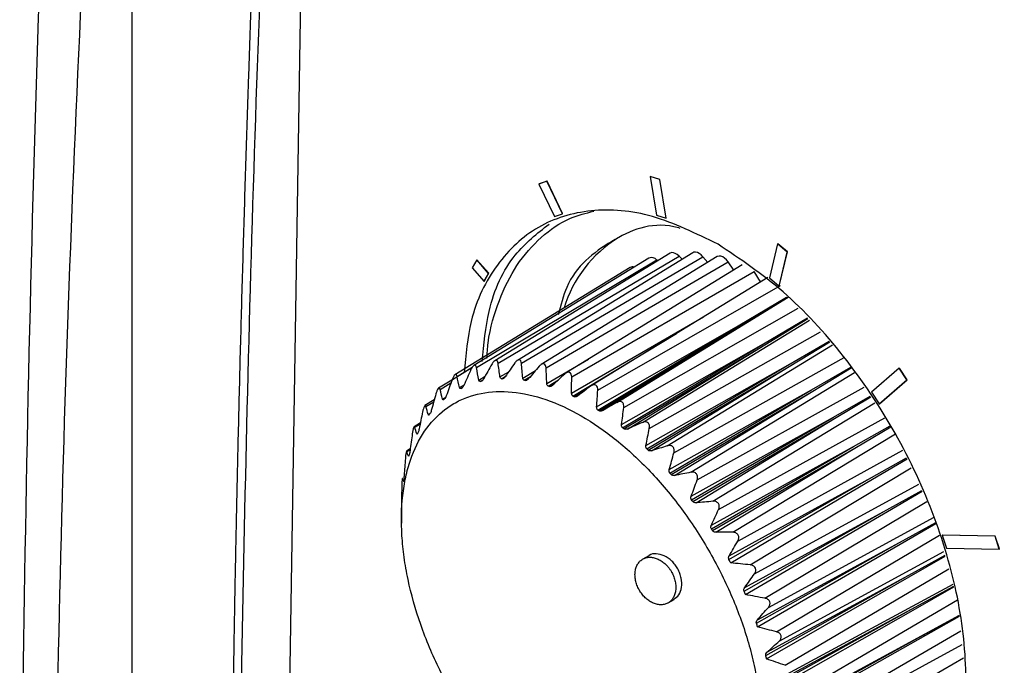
# Model space of a CAD drawing. Header units: millimetres. Extents: x 15458 to 16410, y 10212 to 11278.
# Tile 126 of 139: x 16167 to 16202, y 11136 to 11159. Entities that reach past the tile are written whole.
import ezdxf

# ---------------------------------------------------------------- set-up
doc = ezdxf.new("R2010")
doc.units = ezdxf.units.MM

msp = doc.modelspace()

# ---------------------------------------------------------------- linework, layer by layer
at = {"color": 7, "linetype": 'Continuous', "lineweight": 25}
for p, q in [((16171.427, 11100.098), (16171.427, 11179.065)), ((16176.499, 11101.212), (16177.712, 11178.085)), ((16189.864, 11153.517), (16189.871, 11153.521)), ((16189.864, 11153.517), (16190.089, 11152.135)), ((16190.21, 11153.41), (16189.864, 11153.517)), ((16190.217, 11153.414), (16189.871, 11153.521)), ((16190.21, 11153.41), (16190.217, 11153.414)), ((16190.435, 11152.028), (16190.21, 11153.41)), ((16190.442, 11152.032), (16190.217, 11153.414)), ((16186.189, 11153.345), (16185.908, 11153.248)), ((16185.908, 11153.248), (16185.915, 11153.252)), ((16185.908, 11153.248), (16186.463, 11152.093)), ((16186.196, 11153.349), (16185.915, 11153.252)), ((16186.189, 11153.345), (16186.196, 11153.349)), ((16186.743, 11152.19), (16186.189, 11153.345)), ((16186.75, 11152.194), (16186.196, 11153.349)), ((16186.463, 11152.093), (16186.743, 11152.19)), ((16186.743, 11152.19), (16186.75, 11152.194)), ((16190.089, 11152.135), (16190.435, 11152.028)), ((16190.435, 11152.028), (16190.442, 11152.032)), ((16194.407, 11151.117), (16194.118, 11149.902)), ((16194.407, 11151.117), (16194.414, 11151.121)), ((16194.75, 11150.826), (16194.407, 11151.117)), ((16194.757, 11150.83), (16194.414, 11151.121)), ((16189.827, 11150.608), (16183.59, 11146.782)), ((16190.577, 11150.784), (16184.334, 11146.954)), ((16184.455, 11146.868), (16190.898, 11150.683)), ((16191.39, 11150.802), (16185.14, 11146.968)), ((16185.286, 11146.863), (16191.748, 11150.661)), ((16192.252, 11150.662), (16185.991, 11146.821)), ((16191.011, 11150.569), (16190.898, 11150.683)), ((16191.919, 11150.458), (16191.748, 11150.661)), ((16194.461, 11149.611), (16194.75, 11150.826)), ((16194.468, 11149.615), (16194.757, 11150.83)), ((16194.75, 11150.826), (16194.757, 11150.83)), ((16189.155, 11150.278), (16182.92, 11146.453)), ((16183.696, 11150.547), (16183.537, 11150.264)), ((16183.537, 11150.264), (16183.957, 11149.782)), ((16183.686, 11146.712), (16190.109, 11150.543)), ((16183.696, 11150.547), (16183.703, 11150.551)), ((16184.116, 11150.065), (16183.696, 11150.547)), ((16184.123, 11150.069), (16183.703, 11150.551)), ((16186.165, 11146.699), (16192.644, 11150.477)), ((16193.148, 11150.367), (16186.874, 11146.519)), ((16190.141, 11150.516), (16190.109, 11150.543)), ((16192.852, 11150.186), (16192.644, 11150.477)), ((16183.957, 11149.782), (16184.116, 11150.065)), ((16183.964, 11149.786), (16184.123, 11150.069)), ((16184.116, 11150.065), (16184.123, 11150.069)), ((16187.077, 11146.378), (16193.571, 11150.135)), ((16194.061, 11149.923), (16187.772, 11146.065)), ((16193.797, 11149.761), (16193.571, 11150.135)), ((16194.118, 11149.902), (16194.461, 11149.611)), ((16183.957, 11149.782), (16183.964, 11149.786)), ((16188.004, 11145.905), (16194.512, 11149.64)), ((16194.461, 11149.611), (16194.468, 11149.615)), ((16188.678, 11145.472), (16194.78, 11149.216)), ((16193.005, 11148.203), (16194.725, 11149.216)), ((16193.054, 11148.171), (16194.741, 11149.206)), ((16187.071, 11145.799), (16191.769, 11148.517)), ((16188.93, 11145.29), (16195.144, 11148.827)), ((16187.964, 11145.311), (16193.005, 11148.203)), ((16188.007, 11145.199), (16193.005, 11148.203)), ((16188.055, 11145.168), (16193.054, 11148.171)), ((16188.172, 11145.177), (16193.054, 11148.171)), ((16189.593, 11144.759), (16195.54, 11148.405)), ((16193.902, 11147.561), (16195.471, 11148.478)), ((16193.95, 11147.523), (16195.487, 11148.461)), ((16187.119, 11145.697), (16190.804, 11147.924)), ((16189.839, 11144.543), (16195.934, 11147.985)), ((16188.852, 11144.687), (16193.902, 11147.561)), ((16188.889, 11144.567), (16193.902, 11147.561)), ((16188.936, 11144.529), (16193.95, 11147.523)), ((16189.057, 11144.523), (16193.95, 11147.523)), ((16190.479, 11143.925), (16196.364, 11147.525)), ((16194.776, 11146.796), (16196.248, 11147.648)), ((16194.823, 11146.751), (16196.267, 11147.628)), ((16186.189, 11146.144), (16187.67, 11147.007)), ((16189.719, 11143.94), (16194.776, 11146.796)), ((16189.749, 11143.814), (16194.776, 11146.796)), ((16189.795, 11143.77), (16194.823, 11146.751)), ((16189.917, 11143.749), (16194.823, 11146.751)), ((16190.714, 11143.677), (16196.777, 11147.075)), ((16183.522, 11146.702), (16182.827, 11146.275)), ((16182.993, 11146.399), (16183.537, 11146.725)), ((16183.766, 11146.268), (16183.989, 11146.401)), ((16184.522, 11146.38), (16184.833, 11146.564)), ((16184.574, 11146.315), (16184.721, 11146.405)), ((16185.334, 11146.339), (16185.788, 11146.605)), ((16185.387, 11146.26), (16185.605, 11146.393)), ((16191.321, 11142.982), (16197.14, 11146.533)), ((16195.613, 11145.92), (16197.013, 11146.723)), ((16195.657, 11145.869), (16197.03, 11146.698)), ((16198.736, 11146.685), (16197.752, 11145.835)), ((16198.736, 11146.685), (16198.743, 11146.689)), ((16199.009, 11146.269), (16198.736, 11146.685)), ((16199.016, 11146.273), (16198.743, 11146.689)), ((16182.811, 11146.266), (16182.337, 11145.975)), ((16182.389, 11145.934), (16182.777, 11146.168)), ((16183.08, 11146.003), (16183.244, 11146.101)), ((16183.817, 11146.217), (16183.917, 11146.278)), ((16183.856, 11146.226), (16183.889, 11146.246)), ((16184.617, 11146.316), (16184.684, 11146.357)), ((16185.432, 11146.252), (16185.541, 11146.319)), ((16186.24, 11146.052), (16186.603, 11146.273)), ((16186.287, 11146.037), (16186.469, 11146.147)), ((16198.024, 11145.418), (16199.009, 11146.269)), ((16198.031, 11145.422), (16199.016, 11146.273)), ((16199.009, 11146.269), (16199.016, 11146.273)), ((16183.128, 11145.967), (16183.187, 11146.003)), ((16187.167, 11145.673), (16187.584, 11145.925)), ((16190.551, 11143.082), (16195.613, 11145.92)), ((16190.572, 11142.952), (16195.613, 11145.92)), ((16190.615, 11142.902), (16195.657, 11145.869)), ((16190.738, 11142.868), (16195.657, 11145.869)), ((16191.541, 11142.708), (16197.486, 11146.017)), ((16196.397, 11144.949), (16197.704, 11145.693)), ((16197.752, 11145.835), (16198.024, 11145.418)), ((16182.18, 11145.557), (16181.85, 11145.355)), ((16181.885, 11145.326), (16182.163, 11145.495)), ((16182.477, 11145.591), (16182.594, 11145.662)), ((16192.102, 11141.949), (16197.865, 11145.453)), ((16196.437, 11144.894), (16197.723, 11145.664)), ((16198.024, 11145.418), (16198.031, 11145.422)), ((16181.966, 11145.039), (16182.04, 11145.084)), ((16181.686, 11144.738), (16181.468, 11144.604)), ((16181.489, 11144.586), (16181.679, 11144.701)), ((16191.331, 11142.13), (16196.397, 11144.949)), ((16191.343, 11141.997), (16196.397, 11144.949)), ((16191.383, 11141.942), (16196.437, 11144.894)), ((16191.505, 11141.895), (16196.437, 11144.894)), ((16192.303, 11141.654), (16198.219, 11144.925)), ((16197.114, 11143.901), (16198.414, 11144.634)), ((16181.558, 11144.357), (16181.595, 11144.38)), ((16192.81, 11140.844), (16198.601, 11144.348)), ((16197.151, 11143.842), (16198.433, 11144.605)), ((16181.328, 11143.816), (16181.198, 11143.736)), ((16181.208, 11143.726), (16181.325, 11143.797)), ((16192.047, 11141.099), (16197.114, 11143.901)), ((16192.049, 11140.965), (16197.114, 11143.901)), ((16192.085, 11140.907), (16197.151, 11143.842)), ((16192.203, 11140.849), (16197.151, 11143.842)), ((16192.988, 11140.532), (16198.871, 11143.767)), ((16181.26, 11143.558), (16181.277, 11143.568)), ((16197.751, 11142.794), (16199, 11143.492)), ((16193.431, 11139.686), (16199.165, 11143.137)), ((16192.676, 11139.876), (16197.751, 11142.794)), ((16192.685, 11140.008), (16197.751, 11142.794)), ((16193.584, 11139.364), (16199.432, 11142.564)), ((16198.298, 11141.648), (16199.539, 11142.337)), ((16193.954, 11138.497), (16199.721, 11141.946)), ((16181.01, 11141.684), (16181.014, 11141.173)), ((16181.011, 11141.663), (16181.011, 11141.684)), ((16193.214, 11138.749), (16198.298, 11141.648)), ((16193.234, 11138.877), (16198.298, 11141.648)), ((16194.079, 11138.169), (16199.982, 11141.387)), ((16198.743, 11140.483), (16200.036, 11141.196)), ((16193.652, 11137.603), (16198.743, 11140.483)), ((16193.685, 11137.726), (16198.743, 11140.483)), ((16194.371, 11137.297), (16200.166, 11140.739)), ((16200.27, 11140.739), (16200.277, 11140.743)), ((16202.15, 11140.709), (16200.27, 11140.739)), ((16200.27, 11140.739), (16200.418, 11140.28)), ((16202.157, 11140.712), (16200.277, 11140.743)), ((16202.15, 11140.709), (16202.157, 11140.712)), ((16202.298, 11140.249), (16202.15, 11140.709)), ((16202.305, 11140.253), (16202.157, 11140.712)), ((16194.465, 11136.97), (16200.33, 11140.158)), ((16200.418, 11140.28), (16202.298, 11140.249)), ((16202.298, 11140.249), (16202.305, 11140.253)), ((16189.818, 11140.012), (16189.606, 11139.889)), ((16199.081, 11139.321), (16200.367, 11140.026)), ((16194.673, 11136.107), (16200.503, 11139.545)), ((16193.984, 11136.459), (16199.081, 11139.321)), ((16194.028, 11136.575), (16199.081, 11139.321)), ((16194.735, 11135.787), (16200.657, 11139)), ((16199.303, 11138.182), (16200.677, 11138.93)), ((16190.506, 11138.33), (16190.718, 11138.453)), ((16194.856, 11134.95), (16200.816, 11138.437)), ((16194.203, 11135.339), (16199.303, 11138.182)), ((16194.259, 11135.445), (16199.303, 11138.182)), ((16194.884, 11134.642), (16200.884, 11137.895)), ((16199.407, 11137.086), (16200.885, 11137.887)), ((16194.915, 11133.845), (16200.935, 11137.339)), ((16194.306, 11134.26), (16199.407, 11137.086)), ((16194.373, 11134.356), (16199.407, 11137.086)), ((16194.937, 11133.568), (16200.981, 11136.845)), ((16194.85, 11132.813), (16201.024, 11136.368))]:
    msp.add_line(p, q, dxfattribs=at)
at = {"color": 7, "linetype": 'Continuous', "lineweight": 25, "flags": 128}
for points in [[(16190.898, 11150.683), (16190.832, 11150.739), (16190.764, 11150.78), (16190.698, 11150.802), (16190.637, 11150.804), (16190.583, 11150.787), (16190.577, 11150.784)], [(16191.748, 11150.661), (16191.685, 11150.726), (16191.618, 11150.776), (16191.55, 11150.809), (16191.486, 11150.823), (16191.427, 11150.818), (16191.39, 11150.802)], [(16192.644, 11150.477), (16192.585, 11150.549), (16192.52, 11150.608), (16192.452, 11150.652), (16192.386, 11150.678), (16192.323, 11150.684), (16192.268, 11150.671), (16192.252, 11150.662)], [(16192.739, 11139.755), (16197.783, 11142.732), (16199.015, 11143.459)], [(16193.266, 11138.625), (16198.325, 11141.585), (16199.554, 11142.304)], [(16193.694, 11137.478), (16198.765, 11140.42), (16200.046, 11141.163)], [(16194.013, 11136.336), (16199.096, 11139.258), (16200.376, 11139.995)], [(16194.22, 11135.219), (16199.312, 11138.121), (16200.684, 11138.903)], [(16194.31, 11134.147), (16199.409, 11137.028), (16200.887, 11137.863)]]:
    msp.add_lwpolyline(points, dxfattribs=at)
at = {"color": 7, "linetype": 'Continuous', "lineweight": 25}
for centre, radius, start, end in [((16191.085, 11147.523), 4.479, 121.716, 162.9864), ((16189.924, 11150.383), 0.244, 40.6263, 113.3698), ((16189.242, 11150.117), 0.183, 69.3402, 118.4727), ((16189.424, 11140.938), 9.83, 57.2559, 57.3694)]:
    msp.add_arc(centre, radius, start, end, dxfattribs=at)
for points, knots in [([(16169.688, 11193.681), (16169.428, 11189.369), (16169.191, 11185.068), (16168.761, 11176.493), (16168.569, 11172.217), (16168.061, 11159.427), (16167.811, 11150.948), (16167.491, 11134.096), (16167.42, 11125.726), (16167.458, 11109.095), (16167.565, 11100.837), (16167.764, 11092.631)], [0, 0, 0, 0, 0.125, 0.125, 0.25, 0.25, 0.5, 0.5, 0.75, 0.75, 1, 1, 1, 1]), ([(16276.127, 11132.235), (16265.414, 11135.853), (16255.101, 11139.863), (16242.716, 11145.385), (16240.265, 11146.514), (16235.427, 11148.819), (16233.038, 11149.994), (16225.963, 11153.59), (16221.366, 11156.081), (16214.654, 11159.958), (16212.447, 11161.273), (16208.093, 11163.952), (16205.947, 11165.314), (16199.62, 11169.459), (16195.544, 11172.302), (16183.741, 11181.067), (16176.434, 11187.222), (16169.688, 11193.681)], [0, 0, 0, 0, 0.25, 0.25, 0.3125, 0.3125, 0.375, 0.375, 0.5, 0.5, 0.5625, 0.5625, 0.625, 0.625, 0.75, 0.75, 1, 1, 1, 1]), ([(16269.095, 11125.947), (16259.674, 11130.389), (16250.585, 11134.895), (16239.629, 11140.601), (16237.458, 11141.746), (16233.157, 11144.043), (16231.025, 11145.196), (16224.704, 11148.66), (16220.589, 11150.973), (16212.556, 11155.611), (16208.637, 11157.935), (16200.997, 11162.592), (16197.273, 11164.928), (16186.449, 11171.919), (16179.685, 11176.565), (16173.382, 11181.201)], [0, 0, 0, 0, 0.25, 0.25, 0.3125, 0.3125, 0.375, 0.375, 0.5, 0.5, 0.625, 0.625, 0.75, 0.75, 1, 1, 1, 1]), ([(16169.009, 11091.603), (16168.787, 11098.835), (16168.656, 11106.088), (16168.578, 11120.626), (16168.631, 11127.912), (16169.068, 11149.826), (16169.732, 11164.507), (16170.779, 11179.261)], [0, 0, 0, 0, 0.25, 0.25, 0.5, 0.5, 1, 1, 1, 1]), ([(16176.519, 11178.944), (16176.509, 11178.755), (16176.486, 11178.319), (16176.437, 11177.395), (16176.375, 11176.165), (16176.277, 11174.201), (16176.113, 11170.766), (16175.94, 11166.848), (16175.742, 11161.96), (16175.598, 11158.057), (16175.469, 11154.162), (16175.38, 11151.245), (16175.297, 11148.331), (16175.222, 11145.422), (16175.166, 11143.001), (16175.13, 11141.308), (16175.112, 11140.462), (16175.103, 11139.978), (16175.095, 11139.616), (16175.088, 11139.254), (16175.083, 11138.952), (16175.077, 11138.65), (16175.071, 11138.348), (16175.066, 11138.046), (16175.058, 11137.624), (16175.036, 11136.357), (16175.001, 11134.186), (16174.961, 11131.297), (16174.92, 11127.448), (16174.858, 11120.678), (16174.969, 11110.857), (16174.747, 11103.056), (16175.119, 11097.985), (16175.446, 11096.957), (16175.603, 11096.463)], [0, 0, 0, 0, 0.006764, 0.015577, 0.033202, 0.050828, 0.086079, 0.156581, 0.191832, 0.262335, 0.297586, 0.332837, 0.368088, 0.403339, 0.43859, 0.456216, 0.465029, 0.469435, 0.473841, 0.478248, 0.482654, 0.484857, 0.489264, 0.49367, 0.495873, 0.504686, 0.539937, 0.575188, 0.610439, 0.680942, 0.824416, 0.967912, 0.984586, 1, 1, 1, 1]), ([(16175.27, 11102.067), (16175.217, 11108.41), (16175.11, 11121.096), (16175.37, 11140.377), (16175.9, 11159.564), (16176.525, 11172.42), (16176.832, 11178.718)], [0, 0, 0, 0, 0.252311, 0.504621, 0.757323, 1, 1, 1, 1]), ([(16192.286, 11151.102), (16191.501, 11151.485), (16189.931, 11152.251), (16187.726, 11152.417), (16185.815, 11151.835), (16184.356, 11150.463), (16183.441, 11148.664), (16183.304, 11147.162), (16183.246, 11146.533)], [0, 0, 0, 0, 0.174805, 0.34961, 0.524414, 0.699219, 0.874025, 1, 1, 1, 1]), ([(16184.055, 11147.029), (16184.067, 11147.216), (16184.119, 11147.981), (16184.467, 11149.12), (16185.092, 11150.404), (16185.956, 11151.382), (16186.887, 11152.036), (16187.583, 11152.211), (16187.868, 11152.283)], [0, 0, 0, 0, 0.0655512, 0.2677963, 0.4643494, 0.6666015, 0.8632092, 1, 1, 1, 1]), ([(16183.888, 11146.926), (16183.946, 11147.539), (16184.086, 11149.022), (16184.905, 11150.747), (16185.845, 11151.488), (16186.27, 11151.822)], [0, 0, 0, 0, 0.278781, 0.674108, 1, 1, 1, 1]), ([(16190.941, 11151.67), (16190.866, 11151.69), (16189.925, 11151.938), (16188.449, 11151.275), (16187.003, 11150.162), (16186.682, 11148.928), (16186.593, 11148.586)], [0, 0, 0, 0, 0.035073, 0.439793, 0.844571, 1, 1, 1, 1]), ([(16193.283, 11129.629), (16193.625, 11129.47), (16194.748, 11128.949), (16196.53, 11128.886), (16198.44, 11129.447), (16199.915, 11130.814), (16200.861, 11132.839), (16201.211, 11135.399), (16200.943, 11138.316), (16200.074, 11141.39), (16198.663, 11144.418), (16196.807, 11147.174), (16194.633, 11149.536), (16193.068, 11150.58), (16192.286, 11151.102)], [0, 0, 0, 0, 0.038248, 0.12568, 0.213112, 0.300544, 0.387976, 0.475408, 0.56284, 0.650272, 0.737704, 0.825136, 0.912568, 1, 1, 1, 1]), ([(16183.686, 11146.712), (16183.681, 11146.739), (16183.673, 11146.762), (16183.647, 11146.792), (16183.629, 11146.798), (16183.587, 11146.783), (16183.564, 11146.763), (16183.522, 11146.709), (16183.504, 11146.676), (16183.488, 11146.642)], [0, 0, 0, 0, 0.25, 0.25, 0.5, 0.5, 0.75, 0.75, 1, 1, 1, 1]), ([(16184.455, 11146.868), (16184.451, 11146.897), (16184.443, 11146.924), (16184.416, 11146.961), (16184.396, 11146.972), (16184.35, 11146.966), (16184.325, 11146.95), (16184.278, 11146.904), (16184.256, 11146.873), (16184.238, 11146.841)], [0, 0, 0, 0, 0.25, 0.25, 0.5, 0.5, 0.75, 0.75, 1, 1, 1, 1]), ([(16185.286, 11146.863), (16185.284, 11146.895), (16185.276, 11146.925), (16185.249, 11146.97), (16185.228, 11146.985), (16185.18, 11146.988), (16185.151, 11146.977), (16185.099, 11146.938), (16185.075, 11146.911), (16185.054, 11146.88)], [0, 0, 0, 0, 0.25, 0.25, 0.5, 0.5, 0.75, 0.75, 1, 1, 1, 1]), ([(16186.165, 11146.699), (16186.164, 11146.733), (16186.158, 11146.765), (16186.131, 11146.817), (16186.111, 11146.836), (16186.059, 11146.849), (16186.029, 11146.843), (16185.972, 11146.811), (16185.945, 11146.787), (16185.921, 11146.76)], [0, 0, 0, 0, 0.25, 0.25, 0.5, 0.5, 0.75, 0.75, 1, 1, 1, 1]), ([(16182.993, 11146.399), (16182.988, 11146.423), (16182.98, 11146.443), (16182.956, 11146.464), (16182.939, 11146.465), (16182.902, 11146.441), (16182.882, 11146.417), (16182.847, 11146.357), (16182.832, 11146.322), (16182.819, 11146.287)], [0, 0, 0, 0, 0.25, 0.25, 0.5, 0.5, 0.75, 0.75, 1, 1, 1, 1]), ([(16184.707, 11146.384), (16184.697, 11146.37), (16184.687, 11146.357), (16184.675, 11146.346), (16184.666, 11146.337), (16184.656, 11146.33), (16184.646, 11146.324), (16184.638, 11146.32), (16184.629, 11146.317), (16184.621, 11146.316), (16184.62, 11146.316), (16184.618, 11146.316), (16184.617, 11146.316)], [0.0000046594, 0.0000046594, 0.0000046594, 0.0000046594, 0.000056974, 0.000056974, 0.000056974, 0.0001005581, 0.0001005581, 0.0001005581, 0.000137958, 0.000137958, 0.000137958, 0.0001437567, 0.0001437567, 0.0001437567, 0.0001437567]), ([(16187.077, 11146.378), (16187.077, 11146.413), (16187.072, 11146.448), (16187.048, 11146.506), (16187.027, 11146.529), (16186.974, 11146.551), (16186.942, 11146.549), (16186.881, 11146.526), (16186.852, 11146.506), (16186.825, 11146.481)], [0, 0, 0, 0, 0.25, 0.25, 0.5, 0.5, 0.75, 0.75, 1, 1, 1, 1]), ([(16183.233, 11146.078), (16183.227, 11146.063), (16183.219, 11146.048), (16183.211, 11146.035), (16183.204, 11146.023), (16183.196, 11146.013), (16183.188, 11146.004), (16183.181, 11145.996), (16183.174, 11145.99), (16183.167, 11145.986), (16183.166, 11145.986), (16183.165, 11145.985), (16183.163, 11145.984)], [0.0000082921, 0.0000082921, 0.0000082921, 0.0000082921, 0.0000583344, 0.0000583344, 0.0000583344, 0.000102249, 0.000102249, 0.000102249, 0.0001396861, 0.0001396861, 0.0001396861, 0.0001474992, 0.0001474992, 0.0001474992, 0.0001474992]), ([(16183.937, 11146.308), (16183.928, 11146.293), (16183.919, 11146.279), (16183.909, 11146.267), (16183.901, 11146.256), (16183.892, 11146.247), (16183.883, 11146.24), (16183.875, 11146.234), (16183.868, 11146.229), (16183.86, 11146.227), (16183.859, 11146.226), (16183.858, 11146.226), (16183.856, 11146.226)], [0.0000062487, 0.0000062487, 0.0000062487, 0.0000062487, 0.0000575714, 0.0000575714, 0.0000575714, 0.0001012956, 0.0001012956, 0.0001012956, 0.0001387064, 0.0001387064, 0.0001387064, 0.000145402, 0.000145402, 0.000145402, 0.000145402]), ([(16185.531, 11146.307), (16185.52, 11146.294), (16185.507, 11146.282), (16185.495, 11146.273), (16185.484, 11146.265), (16185.473, 11146.259), (16185.463, 11146.255), (16185.453, 11146.252), (16185.444, 11146.251), (16185.436, 11146.252), (16185.435, 11146.252), (16185.433, 11146.252), (16185.432, 11146.252)], [0.0000033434, 0.0000033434, 0.0000033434, 0.0000033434, 0.0000564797, 0.0000564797, 0.0000564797, 0.000099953, 0.000099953, 0.000099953, 0.0001373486, 0.0001373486, 0.0001373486, 0.0001423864, 0.0001423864, 0.0001423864, 0.0001423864]), ([(16186.24, 11146.052), (16186.233, 11146.055), (16186.226, 11146.058), (16186.221, 11146.063), (16186.214, 11146.069), (16186.207, 11146.077), (16186.203, 11146.086), (16186.196, 11146.099), (16186.193, 11146.113), (16186.191, 11146.128), (16186.19, 11146.133), (16186.189, 11146.138), (16186.189, 11146.144)], [0.0000088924, 0.0000088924, 0.0000088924, 0.0000088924, 0.0000393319, 0.0000393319, 0.0000393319, 0.0000784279, 0.0000784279, 0.0000784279, 0.0001309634, 0.0001309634, 0.0001309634, 0.0001480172, 0.0001480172, 0.0001480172, 0.0001480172]), ([(16186.393, 11146.076), (16186.381, 11146.065), (16186.367, 11146.054), (16186.353, 11146.047), (16186.342, 11146.041), (16186.33, 11146.037), (16186.319, 11146.035), (16186.309, 11146.033), (16186.299, 11146.034), (16186.29, 11146.036), (16186.289, 11146.036), (16186.288, 11146.037), (16186.287, 11146.037)], [0.0000021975, 0.0000021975, 0.0000021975, 0.0000021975, 0.0000560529, 0.0000560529, 0.0000560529, 0.0000994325, 0.0000994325, 0.0000994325, 0.000136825, 0.000136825, 0.000136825, 0.0001411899, 0.0001411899, 0.0001411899, 0.0001411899]), ([(16188.004, 11145.905), (16188.006, 11145.942), (16188.003, 11145.978), (16187.981, 11146.041), (16187.961, 11146.068), (16187.908, 11146.099), (16187.875, 11146.102), (16187.81, 11146.087), (16187.778, 11146.071), (16187.75, 11146.049)], [0, 0, 0, 0, 0.25, 0.25, 0.5, 0.5, 0.75, 0.75, 1, 1, 1, 1]), ([(16186.94, 11145.244), (16186.518, 11145.451), (16186.105, 11145.605), (16185.297, 11145.811), (16184.9, 11145.863), (16184.153, 11145.857), (16183.801, 11145.802), (16183.305, 11145.64), (16183.144, 11145.572), (16182.84, 11145.412), (16182.697, 11145.32), (16182.289, 11145.008), (16182.047, 11144.751), (16181.632, 11144.14), (16181.464, 11143.796), (16181.268, 11143.222), (16181.213, 11143.021), (16181.121, 11142.599), (16181.085, 11142.378), (16181.009, 11141.701), (16181, 11141.225), (16181.047, 11140.474), (16181.073, 11140.216), (16181.146, 11139.694), (16181.192, 11139.431), (16181.36, 11138.637), (16181.511, 11138.1), (16181.796, 11137.283), (16181.901, 11137.01), (16182.126, 11136.472), (16182.367, 11135.939), (16182.64, 11135.416), (16182.93, 11134.898), (16183.084, 11134.64), (16183.563, 11133.888), (16183.905, 11133.414), (16184.633, 11132.519), (16185.023, 11132.094), (16185.818, 11131.333), (16186.225, 11130.993), (16186.851, 11130.543), (16187.063, 11130.403), (16187.483, 11130.149), (16187.692, 11130.035), (16188.316, 11129.728), (16188.729, 11129.573), (16189.544, 11129.364), (16189.934, 11129.313), (16190.493, 11129.316), (16190.675, 11129.33), (16191.03, 11129.386), (16191.204, 11129.427), (16191.699, 11129.589), (16192.001, 11129.747), (16192.411, 11130.06), (16192.541, 11130.177), (16192.784, 11130.436), (16192.896, 11130.576), (16193.204, 11131.028), (16193.373, 11131.371), (16193.571, 11131.95), (16193.628, 11132.154), (16193.719, 11132.574), (16193.79, 11133.008), (16193.821, 11133.471), (16193.831, 11133.95), (16193.826, 11134.197), (16193.779, 11134.953), (16193.707, 11135.469), (16193.539, 11136.264), (16193.474, 11136.532), (16193.321, 11137.074), (16193.236, 11137.347), (16192.953, 11138.158), (16192.729, 11138.694), (16192.342, 11139.491), (16192.203, 11139.757), (16191.912, 11140.276), (16191.761, 11140.53), (16191.286, 11141.276), (16190.944, 11141.752), (16190.208, 11142.659), (16189.825, 11143.075), (16189.23, 11143.645), (16189.028, 11143.826), (16188.618, 11144.169), (16188.409, 11144.332), (16187.782, 11144.782), (16187.362, 11145.037), (16186.94, 11145.244)], [0, 0, 0, 0, 0.03125, 0.03125, 0.0625, 0.0625, 0.09375, 0.09375, 0.109375, 0.109375, 0.125, 0.125, 0.15625, 0.15625, 0.1875, 0.1875, 0.203125, 0.203125, 0.21875, 0.21875, 0.25, 0.25, 0.265625, 0.265625, 0.28125, 0.28125, 0.3125, 0.3125, 0.328125, 0.328125, 0.34375, 0.359375, 0.359375, 0.375, 0.375, 0.40625, 0.40625, 0.4375, 0.4375, 0.46875, 0.46875, 0.484375, 0.484375, 0.5, 0.5, 0.53125, 0.53125, 0.5625, 0.5625, 0.578125, 0.578125, 0.59375, 0.59375, 0.625, 0.625, 0.640625, 0.640625, 0.65625, 0.65625, 0.6875, 0.6875, 0.703125, 0.703125, 0.71875, 0.734375, 0.734375, 0.75, 0.75, 0.78125, 0.78125, 0.796875, 0.796875, 0.8125, 0.8125, 0.84375, 0.84375, 0.859375, 0.859375, 0.875, 0.875, 0.90625, 0.90625, 0.9375, 0.9375, 0.953125, 0.953125, 0.96875, 0.96875, 1, 1, 1, 1]), ([(16182.389, 11145.934), (16182.384, 11145.955), (16182.376, 11145.971), (16182.355, 11145.984), (16182.34, 11145.98), (16182.309, 11145.948), (16182.292, 11145.92), (16182.264, 11145.855), (16182.251, 11145.818), (16182.241, 11145.782)], [0, 0, 0, 0, 0.25, 0.25, 0.5, 0.5, 0.75, 0.75, 1, 1, 1, 1]), ([(16183.128, 11145.967), (16183.122, 11145.964), (16183.116, 11145.963), (16183.111, 11145.963), (16183.105, 11145.963), (16183.1, 11145.966), (16183.096, 11145.97), (16183.09, 11145.976), (16183.085, 11145.985), (16183.082, 11145.996), (16183.081, 11145.998), (16183.081, 11146), (16183.08, 11146.003)], [0.0000055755, 0.0000055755, 0.0000055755, 0.0000055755, 0.0000395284, 0.0000395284, 0.0000395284, 0.0000787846, 0.0000787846, 0.0000787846, 0.0001326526, 0.0001326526, 0.0001326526, 0.0001449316, 0.0001449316, 0.0001449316, 0.0001449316]), ([(16187.119, 11145.697), (16187.111, 11145.7), (16187.104, 11145.706), (16187.098, 11145.712), (16187.091, 11145.72), (16187.085, 11145.73), (16187.081, 11145.74), (16187.075, 11145.754), (16187.072, 11145.77), (16187.071, 11145.787), (16187.071, 11145.791), (16187.071, 11145.795), (16187.071, 11145.799)], [0.0000065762, 0.0000065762, 0.0000065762, 0.0000065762, 0.000039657, 0.000039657, 0.000039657, 0.0000790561, 0.0000790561, 0.0000790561, 0.0001325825, 0.0001325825, 0.0001325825, 0.0001456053, 0.0001456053, 0.0001456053, 0.0001456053]), ([(16187.279, 11145.697), (16187.265, 11145.687), (16187.25, 11145.679), (16187.235, 11145.673), (16187.223, 11145.669), (16187.211, 11145.666), (16187.199, 11145.666), (16187.188, 11145.666), (16187.178, 11145.668), (16187.169, 11145.672), (16187.168, 11145.672), (16187.168, 11145.673), (16187.167, 11145.673)], [0.0000011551, 0.0000011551, 0.0000011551, 0.0000011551, 0.000055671, 0.000055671, 0.000055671, 0.000098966, 0.000098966, 0.000098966, 0.0001363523, 0.0001363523, 0.0001363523, 0.0001401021, 0.0001401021, 0.0001401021, 0.0001401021]), ([(16181.885, 11145.326), (16181.88, 11145.344), (16181.873, 11145.356), (16181.855, 11145.36), (16181.843, 11145.352), (16181.817, 11145.312), (16181.804, 11145.281), (16181.782, 11145.211), (16181.773, 11145.173), (16181.765, 11145.136)], [0, 0, 0, 0, 0.25, 0.25, 0.5, 0.5, 0.75, 0.75, 1, 1, 1, 1]), ([(16182.52, 11145.57), (16182.514, 11145.565), (16182.508, 11145.562), (16182.503, 11145.562), (16182.498, 11145.561), (16182.494, 11145.563), (16182.49, 11145.566), (16182.484, 11145.571), (16182.48, 11145.579), (16182.477, 11145.589), (16182.477, 11145.59), (16182.477, 11145.591), (16182.477, 11145.591)], [0.0000007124, 0.0000007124, 0.0000007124, 0.0000007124, 0.0000401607, 0.0000401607, 0.0000401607, 0.000079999, 0.000079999, 0.000079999, 0.0001361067, 0.0001361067, 0.0001361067, 0.0001401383, 0.0001401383, 0.0001401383, 0.0001401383]), ([(16188.93, 11145.29), (16188.935, 11145.327), (16188.934, 11145.364), (16188.915, 11145.432), (16188.896, 11145.463), (16188.843, 11145.501), (16188.809, 11145.508), (16188.742, 11145.502), (16188.709, 11145.49), (16188.678, 11145.472)], [0, 0, 0, 0, 0.25, 0.25, 0.5, 0.5, 0.75, 0.75, 1, 1, 1, 1]), ([(16182.003, 11145.033), (16181.999, 11145.027), (16181.994, 11145.023), (16181.99, 11145.021), (16181.986, 11145.019), (16181.982, 11145.019), (16181.978, 11145.02), (16181.974, 11145.023), (16181.97, 11145.029), (16181.967, 11145.037), (16181.967, 11145.038), (16181.967, 11145.039), (16181.966, 11145.039)], [0.0000014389, 0.0000014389, 0.0000014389, 0.0000014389, 0.0000400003, 0.0000400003, 0.0000400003, 0.0000796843, 0.0000796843, 0.0000796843, 0.0001354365, 0.0001354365, 0.0001354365, 0.0001409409, 0.0001409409, 0.0001409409, 0.0001409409]), ([(16188.007, 11145.199), (16187.999, 11145.204), (16187.991, 11145.211), (16187.985, 11145.219), (16187.979, 11145.228), (16187.973, 11145.239), (16187.97, 11145.25), (16187.965, 11145.266), (16187.963, 11145.283), (16187.963, 11145.301), (16187.963, 11145.304), (16187.963, 11145.307), (16187.964, 11145.311)], [0.0000049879, 0.0000049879, 0.0000049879, 0.0000049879, 0.0000398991, 0.0000398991, 0.0000398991, 0.0000795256, 0.0000795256, 0.0000795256, 0.000133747, 0.000133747, 0.000133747, 0.000143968, 0.000143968, 0.000143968, 0.000143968]), ([(16188.172, 11145.177), (16188.157, 11145.168), (16188.142, 11145.161), (16188.126, 11145.158), (16188.113, 11145.155), (16188.1, 11145.154), (16188.088, 11145.156), (16188.077, 11145.157), (16188.067, 11145.16), (16188.058, 11145.166), (16188.057, 11145.166), (16188.056, 11145.167), (16188.055, 11145.168)], [0.0000022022, 0.0000022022, 0.0000022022, 0.0000022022, 0.0000559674, 0.0000559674, 0.0000559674, 0.0000994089, 0.0000994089, 0.0000994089, 0.0001368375, 0.0001368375, 0.0001368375, 0.0001410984, 0.0001410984, 0.0001410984, 0.0001410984]), ([(16188.889, 11144.567), (16188.88, 11144.574), (16188.873, 11144.582), (16188.867, 11144.592), (16188.861, 11144.602), (16188.857, 11144.614), (16188.854, 11144.626), (16188.85, 11144.643), (16188.849, 11144.661), (16188.851, 11144.679), (16188.851, 11144.682), (16188.851, 11144.685), (16188.852, 11144.687)], [0.0000037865, 0.0000037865, 0.0000037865, 0.0000037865, 0.0000400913, 0.0000400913, 0.0000400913, 0.000079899, 0.000079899, 0.000079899, 0.0001346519, 0.0001346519, 0.0001346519, 0.000142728, 0.000142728, 0.000142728, 0.000142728]), ([(16189.839, 11144.543), (16189.846, 11144.58), (16189.848, 11144.618), (16189.833, 11144.689), (16189.816, 11144.722), (16189.764, 11144.768), (16189.731, 11144.78), (16189.661, 11144.782), (16189.626, 11144.774), (16189.593, 11144.759)], [0, 0, 0, 0, 0.25, 0.25, 0.5, 0.5, 0.75, 0.75, 1, 1, 1, 1]), ([(16181.489, 11144.586), (16181.485, 11144.6), (16181.479, 11144.608), (16181.465, 11144.604), (16181.455, 11144.591), (16181.437, 11144.544), (16181.427, 11144.51), (16181.412, 11144.437), (16181.405, 11144.399), (16181.4, 11144.361)], [0, 0, 0, 0, 0.25, 0.25, 0.5, 0.5, 0.75, 0.75, 1, 1, 1, 1]), ([(16181.588, 11144.366), (16181.584, 11144.359), (16181.581, 11144.353), (16181.578, 11144.35), (16181.574, 11144.346), (16181.571, 11144.344), (16181.569, 11144.345), (16181.565, 11144.345), (16181.562, 11144.349), (16181.559, 11144.355), (16181.559, 11144.356), (16181.559, 11144.357), (16181.558, 11144.357)], [0.0000022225, 0.0000022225, 0.0000022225, 0.0000022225, 0.0000398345, 0.0000398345, 0.0000398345, 0.0000793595, 0.0000793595, 0.0000793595, 0.0001347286, 0.0001347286, 0.0001347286, 0.0001417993, 0.0001417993, 0.0001417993, 0.0001417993]), ([(16189.749, 11143.814), (16189.741, 11143.822), (16189.734, 11143.832), (16189.728, 11143.842), (16189.723, 11143.854), (16189.719, 11143.866), (16189.717, 11143.879), (16189.715, 11143.897), (16189.715, 11143.916), (16189.718, 11143.934), (16189.718, 11143.936), (16189.719, 11143.938), (16189.719, 11143.94)], [0.0000028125, 0.0000028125, 0.0000028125, 0.0000028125, 0.0000402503, 0.0000402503, 0.0000402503, 0.0000802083, 0.0000802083, 0.0000802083, 0.000135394, 0.000135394, 0.000135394, 0.0001417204, 0.0001417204, 0.0001417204, 0.0001417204]), ([(16190.714, 11143.677), (16190.724, 11143.713), (16190.729, 11143.752), (16190.718, 11143.826), (16190.703, 11143.861), (16190.654, 11143.913), (16190.62, 11143.929), (16190.55, 11143.94), (16190.514, 11143.935), (16190.479, 11143.925)], [0, 0, 0, 0, 0.25, 0.25, 0.5, 0.5, 0.75, 0.75, 1, 1, 1, 1]), ([(16181.208, 11143.726), (16181.205, 11143.736), (16181.201, 11143.74), (16181.191, 11143.728), (16181.186, 11143.712), (16181.174, 11143.658), (16181.168, 11143.622), (16181.158, 11143.546), (16181.155, 11143.508), (16181.152, 11143.471)], [0, 0, 0, 0, 0.25, 0.25, 0.5, 0.5, 0.75, 0.75, 1, 1, 1, 1]), ([(16181.281, 11143.58), (16181.279, 11143.572), (16181.276, 11143.566), (16181.274, 11143.561), (16181.272, 11143.556), (16181.269, 11143.553), (16181.268, 11143.551), (16181.265, 11143.55), (16181.263, 11143.551), (16181.261, 11143.555), (16181.26, 11143.556), (16181.26, 11143.557), (16181.26, 11143.558)], [0.0000031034, 0.0000031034, 0.0000031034, 0.0000031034, 0.0000396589, 0.0000396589, 0.0000396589, 0.0000790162, 0.0000790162, 0.0000790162, 0.0001339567, 0.0001339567, 0.0001339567, 0.0001427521, 0.0001427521, 0.0001427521, 0.0001427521]), ([(16190.572, 11142.952), (16190.564, 11142.961), (16190.557, 11142.972), (16190.553, 11142.984), (16190.548, 11142.996), (16190.545, 11143.009), (16190.544, 11143.023), (16190.543, 11143.041), (16190.545, 11143.06), (16190.549, 11143.078), (16190.55, 11143.079), (16190.55, 11143.081), (16190.551, 11143.082)], [0.0000019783, 0.0000019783, 0.0000019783, 0.0000019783, 0.0000403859, 0.0000403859, 0.0000403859, 0.000080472, 0.000080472, 0.000080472, 0.0001360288, 0.0001360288, 0.0001360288, 0.0001408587, 0.0001408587, 0.0001408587, 0.0001408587]), ([(16191.541, 11142.708), (16191.554, 11142.744), (16191.561, 11142.781), (16191.556, 11142.857), (16191.543, 11142.894), (16191.497, 11142.952), (16191.464, 11142.972), (16191.394, 11142.99), (16191.357, 11142.989), (16191.321, 11142.982)], [0, 0, 0, 0, 0.25, 0.25, 0.5, 0.5, 0.75, 0.75, 1, 1, 1, 1]), ([(16181.045, 11142.766), (16181.044, 11142.764), (16181.041, 11142.759), (16181.037, 11142.727), (16181.033, 11142.682), (16181.03, 11142.626), (16181.027, 11142.558), (16181.026, 11142.51), (16181.025, 11142.482)], [0, 0, 0, 0, 0.181249, 0.333876, 0.487123, 0.626909, 0.775721, 1, 1, 1, 1]), ([(16181.088, 11142.69), (16181.087, 11142.682), (16181.085, 11142.674), (16181.084, 11142.668), (16181.083, 11142.662), (16181.082, 11142.657), (16181.081, 11142.654), (16181.079, 11142.651), (16181.078, 11142.65), (16181.077, 11142.652), (16181.077, 11142.653), (16181.076, 11142.653), (16181.076, 11142.654)], [0.0000041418, 0.0000041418, 0.0000041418, 0.0000041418, 0.0000394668, 0.0000394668, 0.0000394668, 0.0000786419, 0.0000786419, 0.0000786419, 0.0001330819, 0.0001330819, 0.0001330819, 0.0001438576, 0.0001438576, 0.0001438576, 0.0001438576]), ([(16181.015, 11141.901), (16181.015, 11141.884), (16181.015, 11141.865), (16181.015, 11141.847), (16181.014, 11141.833), (16181.014, 11141.818), (16181.014, 11141.804), (16181.014, 11141.792), (16181.014, 11141.781), (16181.013, 11141.771), (16181.013, 11141.769), (16181.013, 11141.768), (16181.013, 11141.767)], [0.0000004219, 0.0000004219, 0.0000004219, 0.0000004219, 0.0000560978, 0.0000560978, 0.0000560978, 0.0000989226, 0.0000989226, 0.0000989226, 0.0001356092, 0.0001356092, 0.0001356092, 0.0001401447, 0.0001401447, 0.0001401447, 0.0001401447]), ([(16191.343, 11141.997), (16191.335, 11142.007), (16191.329, 11142.019), (16191.326, 11142.031), (16191.322, 11142.044), (16191.32, 11142.058), (16191.32, 11142.071), (16191.32, 11142.09), (16191.324, 11142.109), (16191.33, 11142.126), (16191.33, 11142.127), (16191.331, 11142.129), (16191.331, 11142.13)], [0.0000012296, 0.0000012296, 0.0000012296, 0.0000012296, 0.0000405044, 0.0000405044, 0.0000405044, 0.0000807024, 0.0000807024, 0.0000807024, 0.0001365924, 0.0001365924, 0.0001365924, 0.0001400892, 0.0001400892, 0.0001400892, 0.0001400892]), ([(16192.303, 11141.654), (16192.319, 11141.688), (16192.329, 11141.725), (16192.33, 11141.8), (16192.32, 11141.838), (16192.277, 11141.901), (16192.246, 11141.924), (16192.176, 11141.95), (16192.139, 11141.953), (16192.102, 11141.949)], [0, 0, 0, 0, 0.25, 0.25, 0.5, 0.5, 0.75, 0.75, 1, 1, 1, 1]), ([(16181.012, 11141.712), (16181.012, 11141.703), (16181.012, 11141.694), (16181.012, 11141.688), (16181.012, 11141.68), (16181.011, 11141.674), (16181.011, 11141.67), (16181.011, 11141.664), (16181.011, 11141.662), (16181.011, 11141.662), (16181.011, 11141.662), (16181.011, 11141.662), (16181.011, 11141.663)], [0.0000054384, 0.0000054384, 0.0000054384, 0.0000054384, 0.0000392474, 0.0000392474, 0.0000392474, 0.0000782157, 0.0000782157, 0.0000782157, 0.00013204, 0.00013204, 0.00013204, 0.0001452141, 0.0001452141, 0.0001452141, 0.0001452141]), ([(16192.049, 11140.965), (16192.041, 11140.976), (16192.036, 11140.989), (16192.034, 11141.002), (16192.031, 11141.015), (16192.03, 11141.029), (16192.031, 11141.043), (16192.033, 11141.061), (16192.038, 11141.08), (16192.046, 11141.097), (16192.046, 11141.097), (16192.047, 11141.098), (16192.047, 11141.099)], [0.0000005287, 0.0000005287, 0.0000005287, 0.0000005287, 0.0000406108, 0.0000406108, 0.0000406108, 0.0000809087, 0.0000809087, 0.0000809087, 0.0001371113, 0.0001371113, 0.0001371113, 0.0001393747, 0.0001393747, 0.0001393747, 0.0001393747]), ([(16192.203, 11140.849), (16192.188, 11140.849), (16192.171, 11140.851), (16192.156, 11140.855), (16192.142, 11140.859), (16192.128, 11140.866), (16192.116, 11140.874), (16192.104, 11140.883), (16192.093, 11140.894), (16192.085, 11140.906), (16192.085, 11140.907), (16192.085, 11140.907), (16192.085, 11140.907)], [0.0000099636, 0.0000099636, 0.0000099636, 0.0000099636, 0.0000583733, 0.0000583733, 0.0000583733, 0.0001027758, 0.0001027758, 0.0001027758, 0.0001476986, 0.0001476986, 0.0001476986, 0.0001489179, 0.0001489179, 0.0001489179, 0.0001489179]), ([(16192.988, 11140.532), (16193.007, 11140.564), (16193.02, 11140.6), (16193.027, 11140.674), (16193.02, 11140.713), (16192.983, 11140.779), (16192.953, 11140.805), (16192.884, 11140.837), (16192.847, 11140.844), (16192.81, 11140.844)], [0, 0, 0, 0, 0.25, 0.25, 0.5, 0.5, 0.75, 0.75, 1, 1, 1, 1]), ([(16190.371, 11140.008), (16190.277, 11140.039), (16190.089, 11140.099), (16189.892, 11140.076), (16189.825, 11140.012), (16189.821, 11140.008)], [0, 0, 0, 0, 0.48239, 0.965073, 1, 1, 1, 1]), ([(16190.159, 11139.886), (16190.135, 11139.897), (16190.088, 11139.916), (16189.993, 11139.945), (16189.899, 11139.958), (16189.808, 11139.955), (16189.743, 11139.944), (16189.68, 11139.926), (16189.621, 11139.899), (16189.567, 11139.866), (16189.5, 11139.812), (16189.443, 11139.743), (16189.398, 11139.664), (16189.371, 11139.599), (16189.35, 11139.529), (16189.331, 11139.43), (16189.326, 11139.324), (16189.335, 11139.215), (16189.349, 11139.131), (16189.369, 11139.048), (16189.397, 11138.965), (16189.431, 11138.883), (16189.461, 11138.822), (16189.494, 11138.763), (16189.529, 11138.707), (16189.58, 11138.638), (16189.634, 11138.573), (16189.692, 11138.513), (16189.754, 11138.459), (16189.818, 11138.41), (16189.884, 11138.368), (16189.953, 11138.332), (16190.023, 11138.303), (16190.118, 11138.274), (16190.212, 11138.261), (16190.302, 11138.265), (16190.368, 11138.275), (16190.43, 11138.294), (16190.509, 11138.328), (16190.579, 11138.378), (16190.639, 11138.442), (16190.679, 11138.495), (16190.712, 11138.555), (16190.74, 11138.62), (16190.761, 11138.69), (16190.78, 11138.789), (16190.785, 11138.895), (16190.776, 11139.004), (16190.763, 11139.088), (16190.742, 11139.171), (16190.715, 11139.255), (16190.681, 11139.336), (16190.65, 11139.398), (16190.615, 11139.46), (16190.575, 11139.523), (16190.507, 11139.614), (16190.434, 11139.694), (16190.357, 11139.761), (16190.293, 11139.809), (16190.227, 11139.852), (16190.182, 11139.875), (16190.159, 11139.886)], [0, 0, 0, 0, 0.0156, 0.031256, 0.062436, 0.078077, 0.093734, 0.109334, 0.12494, 0.140596, 0.156231, 0.187408, 0.203061, 0.218658, 0.234256, 0.24991, 0.28108, 0.296718, 0.312373, 0.327968, 0.343576, 0.359236, 0.374868, 0.379583, 0.394597, 0.409666, 0.424719, 0.439715, 0.454766, 0.469837, 0.484857, 0.499874, 0.515536, 0.531179, 0.562374, 0.578032, 0.593629, 0.609242, 0.624901, 0.656076, 0.671718, 0.68737, 0.70296, 0.718567, 0.734223, 0.749852, 0.78103, 0.796683, 0.812272, 0.827885, 0.843545, 0.859172, 0.874759, 0.879594, 0.896807, 0.913971, 0.939694, 0.954751, 0.969761, 0.984882, 1, 1, 1, 1]), ([(16190.715, 11138.457), (16190.779, 11138.505), (16190.912, 11138.604), (16191.004, 11138.88), (16190.994, 11139.155), (16190.93, 11139.378), (16190.856, 11139.54), (16190.759, 11139.69), (16190.604, 11139.869), (16190.464, 11139.953), (16190.371, 11140.008)], [0, 0, 0, 0, 0.155684, 0.324106, 0.49243, 0.577118, 0.661641, 0.746397, 0.830944, 1, 1, 1, 1]), ([(16192.676, 11139.876), (16192.671, 11139.884), (16192.668, 11139.893), (16192.666, 11139.903), (16192.663, 11139.915), (16192.662, 11139.929), (16192.663, 11139.942), (16192.665, 11139.959), (16192.67, 11139.975), (16192.676, 11139.991), (16192.679, 11139.997), (16192.682, 11140.002), (16192.685, 11140.008)], [0.0000107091, 0.0000107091, 0.0000107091, 0.0000107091, 0.0000393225, 0.0000393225, 0.0000393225, 0.00007843, 0.00007843, 0.00007843, 0.0001303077, 0.0001303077, 0.0001303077, 0.0001495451, 0.0001495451, 0.0001495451, 0.0001495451]), ([(16193.584, 11139.364), (16193.605, 11139.393), (16193.621, 11139.428), (16193.635, 11139.5), (16193.631, 11139.539), (16193.599, 11139.607), (16193.571, 11139.635), (16193.505, 11139.673), (16193.468, 11139.683), (16193.431, 11139.686)], [0, 0, 0, 0, 0.25, 0.25, 0.5, 0.5, 0.75, 0.75, 1, 1, 1, 1]), ([(16194.079, 11138.169), (16194.103, 11138.196), (16194.122, 11138.228), (16194.142, 11138.297), (16194.142, 11138.336), (16194.116, 11138.405), (16194.09, 11138.435), (16194.028, 11138.477), (16193.991, 11138.49), (16193.954, 11138.497)], [0, 0, 0, 0, 0.25, 0.25, 0.5, 0.5, 0.75, 0.75, 1, 1, 1, 1]), ([(16194.465, 11136.97), (16194.492, 11136.994), (16194.514, 11137.023), (16194.54, 11137.088), (16194.544, 11137.126), (16194.524, 11137.194), (16194.501, 11137.225), (16194.442, 11137.271), (16194.407, 11137.287), (16194.371, 11137.297)], [0, 0, 0, 0, 0.25, 0.25, 0.5, 0.5, 0.75, 0.75, 1, 1, 1, 1])]:
    msp.add_open_spline(points, degree=3, knots=knots, dxfattribs=at)
for points in [[(16184.238, 11146.841), (16184.137, 11146.663), (16184.036, 11146.486), (16183.937, 11146.308)], [(16184.522, 11146.38), (16184.498, 11146.543), (16184.476, 11146.705), (16184.455, 11146.868)], [(16185.054, 11146.88), (16184.937, 11146.715), (16184.822, 11146.55), (16184.707, 11146.384)], [(16185.334, 11146.339), (16185.317, 11146.514), (16185.301, 11146.689), (16185.286, 11146.863)], [(16185.921, 11146.76), (16185.791, 11146.609), (16185.66, 11146.458), (16185.531, 11146.307)], [(16183.08, 11146.003), (16183.05, 11146.135), (16183.021, 11146.267), (16182.993, 11146.399)], [(16183.488, 11146.642), (16183.403, 11146.454), (16183.318, 11146.266), (16183.233, 11146.078)], [(16183.766, 11146.268), (16183.738, 11146.416), (16183.711, 11146.564), (16183.686, 11146.712)], [(16184.574, 11146.315), (16184.545, 11146.314), (16184.527, 11146.343), (16184.522, 11146.38)], [(16186.189, 11146.144), (16186.18, 11146.329), (16186.172, 11146.514), (16186.165, 11146.699)], [(16186.825, 11146.481), (16186.681, 11146.346), (16186.537, 11146.211), (16186.393, 11146.076)], [(16182.819, 11146.287), (16182.748, 11146.091), (16182.679, 11145.896), (16182.61, 11145.7)], [(16183.817, 11146.217), (16183.79, 11146.21), (16183.772, 11146.234), (16183.766, 11146.268)], [(16183.856, 11146.226), (16183.843, 11146.223), (16183.83, 11146.22), (16183.817, 11146.217)], [(16184.617, 11146.316), (16184.603, 11146.316), (16184.589, 11146.315), (16184.574, 11146.315)], [(16185.387, 11146.26), (16185.356, 11146.265), (16185.338, 11146.299), (16185.334, 11146.339)], [(16185.432, 11146.252), (16185.417, 11146.255), (16185.402, 11146.257), (16185.387, 11146.26)], [(16186.287, 11146.037), (16186.271, 11146.042), (16186.256, 11146.047), (16186.24, 11146.052)], [(16187.071, 11145.799), (16187.071, 11145.992), (16187.073, 11146.185), (16187.077, 11146.378)], [(16187.75, 11146.049), (16187.592, 11145.932), (16187.435, 11145.815), (16187.279, 11145.697)], [(16182.241, 11145.782), (16182.185, 11145.581), (16182.131, 11145.381), (16182.077, 11145.18)], [(16182.477, 11145.591), (16182.446, 11145.705), (16182.417, 11145.82), (16182.389, 11145.934)], [(16182.61, 11145.7), (16182.594, 11145.656), (16182.572, 11145.612), (16182.551, 11145.595)], [(16183.163, 11145.984), (16183.151, 11145.978), (16183.14, 11145.973), (16183.128, 11145.967)], [(16187.167, 11145.673), (16187.151, 11145.681), (16187.135, 11145.689), (16187.119, 11145.697)], [(16187.964, 11145.311), (16187.976, 11145.509), (16187.989, 11145.707), (16188.004, 11145.905)], [(16182.551, 11145.595), (16182.54, 11145.587), (16182.53, 11145.578), (16182.52, 11145.57)], [(16188.678, 11145.472), (16188.509, 11145.373), (16188.34, 11145.275), (16188.172, 11145.177)], [(16181.765, 11145.136), (16181.724, 11144.934), (16181.684, 11144.731), (16181.644, 11144.528)], [(16181.966, 11145.039), (16181.938, 11145.135), (16181.911, 11145.23), (16181.885, 11145.326)], [(16182.029, 11145.066), (16182.02, 11145.055), (16182.012, 11145.044), (16182.003, 11145.033)], [(16182.077, 11145.18), (16182.065, 11145.135), (16182.047, 11145.088), (16182.029, 11145.066)], [(16188.055, 11145.168), (16188.039, 11145.178), (16188.023, 11145.188), (16188.007, 11145.199)], [(16188.852, 11144.687), (16188.877, 11144.888), (16188.903, 11145.089), (16188.93, 11145.29)], [(16189.593, 11144.759), (16189.414, 11144.68), (16189.235, 11144.602), (16189.057, 11144.523)], [(16181.4, 11144.361), (16181.372, 11144.159), (16181.345, 11143.957), (16181.319, 11143.754)], [(16181.558, 11144.357), (16181.534, 11144.433), (16181.511, 11144.509), (16181.489, 11144.586)], [(16181.608, 11144.405), (16181.601, 11144.392), (16181.595, 11144.379), (16181.588, 11144.366)], [(16181.644, 11144.528), (16181.635, 11144.482), (16181.622, 11144.433), (16181.608, 11144.405)], [(16188.936, 11144.529), (16188.92, 11144.542), (16188.905, 11144.555), (16188.889, 11144.567)], [(16189.057, 11144.523), (16189.017, 11144.506), (16188.969, 11144.503), (16188.936, 11144.529)], [(16189.719, 11143.94), (16189.758, 11144.141), (16189.798, 11144.342), (16189.839, 11144.543)], [(16181.26, 11143.558), (16181.241, 11143.613), (16181.224, 11143.669), (16181.208, 11143.726)], [(16181.295, 11143.626), (16181.29, 11143.611), (16181.286, 11143.596), (16181.281, 11143.58)], [(16181.319, 11143.754), (16181.314, 11143.709), (16181.304, 11143.657), (16181.295, 11143.626)], [(16189.795, 11143.77), (16189.78, 11143.784), (16189.764, 11143.799), (16189.749, 11143.814)], [(16189.917, 11143.749), (16189.875, 11143.736), (16189.826, 11143.739), (16189.795, 11143.77)], [(16190.479, 11143.925), (16190.292, 11143.866), (16190.104, 11143.807), (16189.917, 11143.749)], [(16190.551, 11143.082), (16190.604, 11143.281), (16190.659, 11143.479), (16190.714, 11143.677)], [(16181.152, 11143.471), (16181.136, 11143.272), (16181.122, 11143.073), (16181.109, 11142.873)], [(16190.615, 11142.902), (16190.601, 11142.919), (16190.587, 11142.935), (16190.572, 11142.952)], [(16190.738, 11142.868), (16190.694, 11142.859), (16190.645, 11142.868), (16190.615, 11142.902)], [(16191.321, 11142.982), (16191.126, 11142.944), (16190.932, 11142.905), (16190.738, 11142.868)], [(16181.095, 11142.741), (16181.093, 11142.724), (16181.09, 11142.707), (16181.088, 11142.69)], [(16181.109, 11142.873), (16181.106, 11142.829), (16181.101, 11142.776), (16181.095, 11142.741)], [(16191.331, 11142.13), (16191.4, 11142.323), (16191.47, 11142.516), (16191.541, 11142.708)], [(16181.025, 11142.482), (16181.021, 11142.289), (16181.018, 11142.095), (16181.015, 11141.901)], [(16191.383, 11141.942), (16191.37, 11141.96), (16191.357, 11141.978), (16191.343, 11141.997)], [(16191.505, 11141.895), (16191.46, 11141.891), (16191.411, 11141.905), (16191.383, 11141.942)], [(16192.102, 11141.949), (16191.903, 11141.931), (16191.704, 11141.913), (16191.505, 11141.895)], [(16181.013, 11141.767), (16181.013, 11141.748), (16181.012, 11141.73), (16181.012, 11141.712)], [(16192.047, 11141.099), (16192.132, 11141.284), (16192.217, 11141.469), (16192.303, 11141.654)], [(16192.085, 11140.907), (16192.073, 11140.927), (16192.061, 11140.946), (16192.049, 11140.965)], [(16192.81, 11140.844), (16192.607, 11140.845), (16192.405, 11140.846), (16192.203, 11140.849)], [(16192.685, 11140.008), (16192.785, 11140.183), (16192.887, 11140.358), (16192.988, 11140.532)], [(16192.739, 11139.755), (16192.718, 11139.796), (16192.697, 11139.836), (16192.676, 11139.876)], [(16193.431, 11139.686), (16193.2, 11139.708), (16192.969, 11139.731), (16192.739, 11139.755)], [(16193.234, 11138.877), (16193.35, 11139.039), (16193.467, 11139.202), (16193.584, 11139.364)], [(16193.214, 11138.749), (16193.195, 11138.791), (16193.208, 11138.84), (16193.234, 11138.877)], [(16193.266, 11138.625), (16193.249, 11138.666), (16193.231, 11138.707), (16193.214, 11138.749)], [(16193.954, 11138.497), (16193.724, 11138.538), (16193.495, 11138.581), (16193.266, 11138.625)], [(16193.685, 11137.726), (16193.816, 11137.874), (16193.947, 11138.021), (16194.079, 11138.169)], [(16193.652, 11137.603), (16193.638, 11137.645), (16193.655, 11137.692), (16193.685, 11137.726)], [(16193.694, 11137.478), (16193.68, 11137.52), (16193.666, 11137.561), (16193.652, 11137.603)], [(16194.371, 11137.297), (16194.145, 11137.356), (16193.919, 11137.417), (16193.694, 11137.478)], [(16194.028, 11136.575), (16194.173, 11136.707), (16194.319, 11136.838), (16194.465, 11136.97)], [(16193.984, 11136.459), (16193.974, 11136.501), (16193.996, 11136.545), (16194.028, 11136.575)], [(16194.013, 11136.336), (16194.004, 11136.377), (16193.994, 11136.418), (16193.984, 11136.459)], [(16194.673, 11136.107), (16194.453, 11136.182), (16194.233, 11136.259), (16194.013, 11136.336)]]:
    msp.add_open_spline(points, degree=3, dxfattribs=at)

doc.saveas('drawing.dxf')
